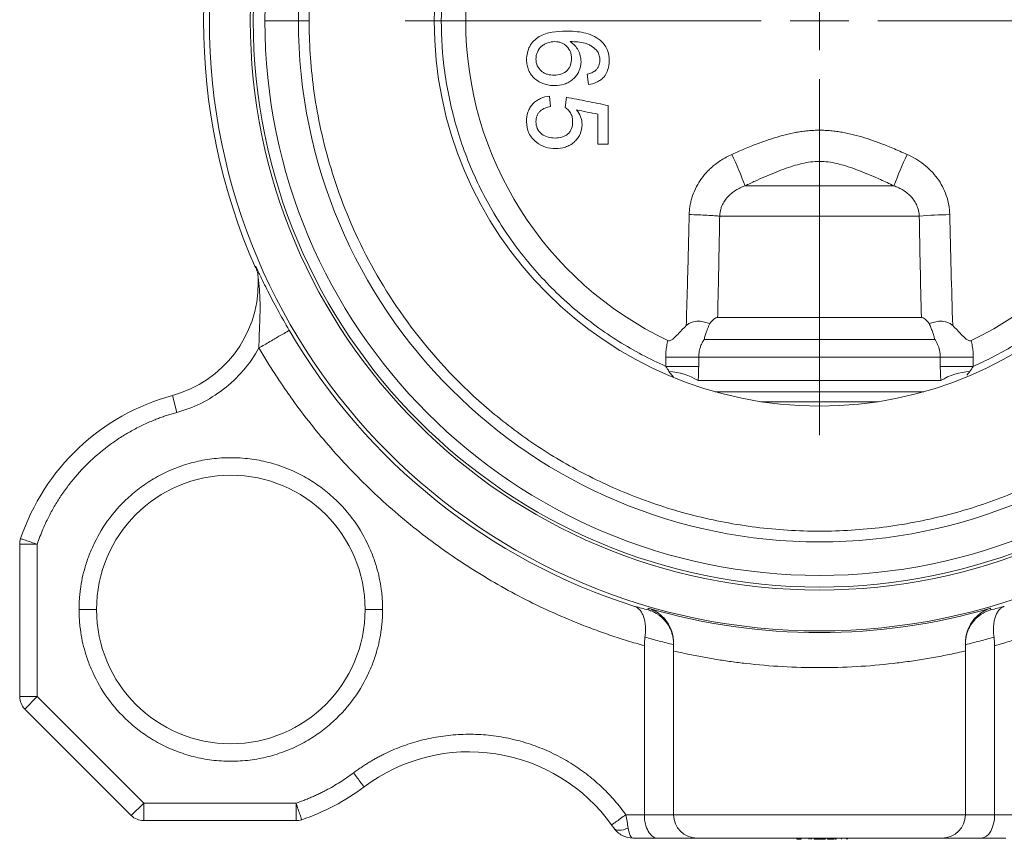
# Model space of a CAD drawing. Header units: millimetres. Extents: x 150 to 972, y 37 to 799.
# Tile 11 of 29: x 198 to 282, y 354 to 425. Entities that reach past the tile are written whole.
import ezdxf

# ---------------------------------------------------------------- set-up
doc = ezdxf.new("R2010")
doc.units = ezdxf.units.MM

# ---------------------------------------------------------------- blocks, each defined once
blk = doc.blocks.new('SW_CENTERMARKSYMBOL_0')
at = {"color": 0, "linetype": 'Continuous', "lineweight": 0}
for p, q in [((0, 0), (0, 2.5)), ((-5, 0), (-35.5, 0)), ((0, 0), (-2.5, 0)), ((0, 0), (0, -2.5)), ((0, 0), (2.5, 0)), ((5, 0), (35.5, 0)), ((0, -5), (0, -35.5))]:
    blk.add_line(p, q, dxfattribs=at)

msp = doc.modelspace()

# ---------------------------------------------------------------- linework, layer by layer
at = {"color": 7, "linetype": 'Continuous', "lineweight": 15}
for p, q in [((246.363, 419.9), (246.453, 419.002)), ((243.222, 417.118), (243.132, 418.015)), ((244.568, 417.925), (244.478, 417.028)), ((247.26, 413.887), (248.158, 413.887)), ((272.62, 410.33), (259.875, 410.33)), ((257.699, 407.732), (274.796, 407.732)), ((218.178, 402.366), (218.179, 402.335)), ((274.971, 399.062), (257.524, 399.062)), ((276.135, 397.16), (256.36, 397.16)), ((255.9, 395.66), (253.078, 395.66)), ((253.078, 395.66), (253.078, 394.871)), ((255.9, 395.66), (276.595, 395.66)), ((255.9, 394.871), (255.9, 395.66)), ((276.595, 395.66), (276.595, 394.871)), ((279.417, 395.66), (276.595, 395.66)), ((279.417, 394.871), (279.417, 395.66)), ((253.078, 394.871), (255.9, 394.871)), ((276.642, 393.646), (255.853, 393.646)), ((210.821, 392.375), (211.216, 390.928)), ((261.25, 391.844), (271.245, 391.844)), ((197.748, 366.585), (197.748, 379.637)), ((197.748, 379.637), (199.248, 379.637)), ((199.248, 379.637), (199.248, 366.585)), ((251.587, 374.157), (251.585, 374.012)), ((280.91, 374.012), (280.908, 374.157)), ((251.248, 356.464), (251.248, 370.94)), ((253.748, 356.464), (253.748, 370.493)), ((278.748, 356.464), (278.748, 370.493)), ((281.248, 356.464), (281.248, 370.94)), ((199.248, 366.585), (197.748, 366.585)), ((198.187, 365.524), (199.248, 366.585)), ((199.248, 366.585), (208.369, 357.464)), ((207.308, 356.403), (198.187, 365.524)), ((208.369, 357.464), (207.308, 356.403)), ((208.369, 357.464), (221.42, 357.464)), ((208.369, 355.964), (208.369, 357.464)), ((221.42, 357.464), (221.42, 355.964)), ((221.42, 355.964), (208.369, 355.964)), ((249.664, 356.464), (251.248, 356.464)), ((251.248, 356.464), (253.748, 356.464)), ((253.748, 356.464), (278.748, 356.464)), ((278.748, 356.464), (281.248, 356.464)), ((281.248, 356.464), (282.831, 356.464)), ((252.402, 354.464), (250.275, 354.464)), ((255.748, 354.464), (252.402, 354.464)), ((276.748, 354.464), (255.748, 354.464)), ((264.301, 354.364), (264.301, 354.464)), ((264.301, 354.364), (264.391, 354.364)), ((264.391, 354.364), (264.391, 354.464)), ((264.391, 354.364), (264.668, 354.364)), ((264.668, 354.364), (264.668, 354.464)), ((265.321, 354.364), (265.321, 354.464)), ((265.448, 354.364), (265.448, 354.464)), ((265.571, 354.364), (265.571, 354.464)), ((265.787, 354.364), (265.787, 354.464)), ((265.787, 354.364), (265.921, 354.364)), ((265.921, 354.364), (265.921, 354.464)), ((265.946, 354.364), (265.946, 354.464)), ((265.946, 354.364), (266.11, 354.364)), ((266.11, 354.364), (266.11, 354.464)), ((266.11, 354.364), (266.726, 354.364)), ((266.726, 354.364), (266.726, 354.464)), ((266.769, 354.364), (266.769, 354.464)), ((266.923, 354.364), (266.923, 354.464)), ((266.923, 354.364), (266.925, 354.364)), ((266.925, 354.364), (266.925, 354.464)), ((266.925, 354.364), (267.502, 354.364)), ((267.502, 354.364), (267.502, 354.464)), ((267.614, 354.364), (267.614, 354.464)), ((267.614, 354.364), (267.682, 354.364)), ((267.682, 354.364), (267.682, 354.464)), ((268.134, 354.364), (268.134, 354.464)), ((268.567, 354.364), (268.567, 354.464)), ((268.634, 354.364), (268.634, 354.464)), ((280.093, 354.464), (276.748, 354.464)), ((282.22, 354.464), (280.093, 354.464))]:
    msp.add_line(p, q, dxfattribs=at)
at = {"color": 8, "linetype": 'Continuous', "lineweight": 15}
for p, q in [((253.749, 393.935), (253.358, 394.436)), ((279.137, 394.436), (278.88, 394.107)), ((275.175, 392.694), (257.32, 392.694))]:
    msp.add_line(p, q, dxfattribs=at)
at = {"color": 7, "linetype": 'Continuous', "lineweight": 15, "flags": 128}
for points in [[(276.595, 394.871), (276.783, 394.871), (277.033, 394.871), (277.339, 394.871), (277.693, 394.871), (278.087, 394.871), (278.513, 394.871), (278.96, 394.871), (279.417, 394.871)], [(248.624, 355.334), (248.704, 355.25), (248.812, 355.188), (248.945, 355.151), (249.1, 355.138), (249.274, 355.151), (249.462, 355.188), (249.659, 355.25), (249.862, 355.334)]]:
    msp.add_lwpolyline(points, dxfattribs=at)
at = {"color": 7, "linetype": 'Continuous', "lineweight": 15}
for radius in [52.25, 48.75, 48.5, 33]:
    msp.add_circle((266.248, 424.464), radius, dxfattribs=at)
for centre, radius, start, end in [((266.248, 424.464), 47.5, 0, 180), ((266.248, 424.464), 44.625, 0, 180), ((266.248, 424.464), 30.3, 115.37794, 244.62206), ((266.248, 424.464), 30.3, 295.37794, 64.62206), ((266.248, 424.464), 52.75, 156.34188, 203.65812), ((266.248, 424.464), 47.5, 180, 360), ((266.248, 424.464), 44.625, 180, 0), ((219.431, 394.879), 43.294, 20.90828, 24.77387), ((313.064, 394.879), 43.294, 155.22613, 159.09172), ((277.891, 373.288), 34.582, 90.8057, 95.13455), ((208.184, 402.021), 10, 0, 1.98136), ((208.184, 402.021), 10, 285.28871, 0), ((266.248, 424.464), 52.587, 210.27133, 252.48157), ((253.083, 389.23), 5.212, 57.89398, 86.97914), ((279.412, 389.23), 5.212, 93.02086, 122.10602), ((215.831, 374.047), 19, 105.28871, 161.37271), ((215.831, 374.047), 11.5, 0, 180), ((199.248, 379.637), 1.5, 161.37271, 180), ((215.831, 374.047), 11.5, 180, 0), ((266.248, 424.464), 52.4, 253.75244, 286.24756), ((199.248, 366.585), 1.5, 180, 225), ((236.248, 346.86), 15, 35.59633, 126.90511), ((215.831, 374.047), 19, 288.62729, 306.90511), ((208.369, 357.464), 1.5, 225, 270), ((221.42, 357.464), 1.5, 270, 288.62729), ((255.748, 356.464), 2, 180, 270), ((276.748, 356.464), 2, 270, 0)]:
    msp.add_arc(centre, radius, start, end, dxfattribs=at)
for centre, start_param, end_param in [((252.402, 356.464), 1.570796, 3.141593), ((280.093, 356.464), 3.141593, 4.712389)]:
    msp.add_ellipse(centre, major_axis=(0, 2), ratio=0.57735, start_param=start_param, end_param=end_param, dxfattribs=at)
for points, knots in [([(309.956, 424.464), (309.956, 426.285), (309.843, 428.221), (309.296, 432.311), (308.861, 434.464), (307.555, 438.94), (306.684, 441.263), (304.388, 445.971), (302.963, 448.358), (299.466, 453.02), (297.393, 455.295), (293.785, 458.445), (292.499, 459.45), (289.771, 461.34), (288.329, 462.224), (285.304, 463.837), (283.721, 464.566), (280.442, 465.841), (278.745, 466.386), (275.269, 467.269), (273.49, 467.606), (269.89, 468.058), (268.069, 468.173), (264.426, 468.173), (262.605, 468.058), (259.005, 467.606), (257.226, 467.269), (253.75, 466.386), (252.053, 465.841), (248.774, 464.566), (247.191, 463.837), (244.166, 462.224), (242.724, 461.34), (239.996, 459.45), (238.711, 458.445), (235.102, 455.295), (233.029, 453.02), (229.532, 448.358), (228.107, 445.971), (225.811, 441.263), (224.94, 438.94), (223.634, 434.464), (223.199, 432.311), (222.652, 428.221), (222.539, 426.285), (222.539, 424.464)], [0, 0, 0, 0, 0.0625, 0.0625, 0.125, 0.125, 0.1875, 0.1875, 0.25, 0.25, 0.3125, 0.3125, 0.34375, 0.34375, 0.375, 0.375, 0.40625, 0.40625, 0.4375, 0.4375, 0.46875, 0.46875, 0.5, 0.5, 0.53125, 0.53125, 0.5625, 0.5625, 0.59375, 0.59375, 0.625, 0.625, 0.65625, 0.65625, 0.6875, 0.6875, 0.75, 0.75, 0.8125, 0.8125, 0.875, 0.875, 0.9375, 0.9375, 1, 1, 1, 1]), ([(233.856, 424.464), (233.856, 425.91), (233.953, 427.388), (234.363, 430.368), (234.676, 431.871), (235.528, 434.853), (236.068, 436.333), (237.369, 439.22), (238.132, 440.627), (239.86, 443.318), (240.827, 444.602), (242.932, 447.006), (244.071, 448.126), (246.478, 450.171), (247.745, 451.096), (250.363, 452.735), (251.712, 453.449), (253.078, 454.057)], [0, 0, 0, 0, 0.125, 0.125, 0.25, 0.25, 0.375, 0.375, 0.5, 0.5, 0.625, 0.625, 0.75, 0.75, 0.875, 0.875, 1, 1, 1, 1]), ([(279.417, 454.057), (280.544, 453.556), (281.684, 452.971), (283.961, 451.615), (285.098, 450.843), (287.329, 449.096), (288.424, 448.121), (290.522, 445.963), (291.526, 444.779), (293.39, 442.212), (294.25, 440.829), (295.772, 437.89), (296.434, 436.334), (297.515, 433.093), (297.934, 431.408), (298.496, 427.97), (298.639, 426.217), (298.639, 422.711), (298.496, 420.957), (297.934, 417.519), (297.515, 415.835), (296.434, 412.594), (295.772, 411.038), (294.25, 408.098), (293.39, 406.715), (291.526, 404.149), (290.522, 402.965), (288.424, 400.806), (287.329, 399.831), (285.098, 398.084), (283.961, 397.313), (281.684, 395.956), (280.544, 395.372), (279.417, 394.871)], [0, 0, 0, 0, 0.0625, 0.0625, 0.125, 0.125, 0.1875, 0.1875, 0.25, 0.25, 0.3125, 0.3125, 0.375, 0.375, 0.4375, 0.4375, 0.5, 0.5, 0.5625, 0.5625, 0.625, 0.625, 0.6875, 0.6875, 0.75, 0.75, 0.8125, 0.8125, 0.875, 0.875, 0.9375, 0.9375, 1, 1, 1, 1]), ([(221.622, 424.464), (221.573, 424.464), (221.506, 424.464), (221.319, 424.464), (221.199, 424.464), (220.905, 424.464), (220.73, 424.464), (220.347, 424.464), (220.14, 424.464), (219.742, 424.464), (219.553, 424.464), (219.232, 424.464), (219.101, 424.464), (218.906, 424.464), (218.841, 424.464), (218.762, 424.464), (218.748, 424.464), (218.748, 424.464)], [0, 0, 0, 0, 0.125, 0.125, 0.25, 0.25, 0.375, 0.375, 0.5, 0.5, 0.625, 0.625, 0.75, 0.75, 0.875, 0.875, 1, 1, 1, 1]), ([(221.622, 424.464), (221.695, 424.464), (221.825, 424.464), (222.157, 424.464), (222.356, 424.464), (222.539, 424.464)], [0, 0, 0, 0, 0.5, 0.5, 1, 1, 1, 1]), ([(222.539, 424.464), (222.539, 422.643), (222.652, 420.706), (223.199, 416.617), (223.634, 414.463), (224.94, 409.987), (225.811, 407.665), (228.107, 402.956), (229.532, 400.57), (233.029, 395.907), (235.102, 393.632), (238.711, 390.483), (239.996, 389.477), (242.724, 387.588), (244.166, 386.704), (247.191, 385.091), (248.774, 384.361), (252.053, 383.087), (253.75, 382.541), (257.226, 381.659), (259.005, 381.321), (262.605, 380.869), (264.426, 380.755), (268.069, 380.755), (269.89, 380.869), (273.49, 381.321), (275.269, 381.659), (278.745, 382.541), (280.442, 383.087), (283.721, 384.361), (285.304, 385.091), (288.329, 386.704), (289.771, 387.588), (292.499, 389.477), (293.785, 390.483), (297.393, 393.632), (299.466, 395.907), (302.963, 400.57), (304.388, 402.956), (306.684, 407.665), (307.555, 409.987), (308.861, 414.463), (309.296, 416.617), (309.843, 420.706), (309.956, 422.643), (309.956, 424.464)], [0, 0, 0, 0, 0.0625, 0.0625, 0.125, 0.125, 0.1875, 0.1875, 0.25, 0.25, 0.3125, 0.3125, 0.34375, 0.34375, 0.375, 0.375, 0.40625, 0.40625, 0.4375, 0.4375, 0.46875, 0.46875, 0.5, 0.5, 0.53125, 0.53125, 0.5625, 0.5625, 0.59375, 0.59375, 0.625, 0.625, 0.65625, 0.65625, 0.6875, 0.6875, 0.75, 0.75, 0.8125, 0.8125, 0.875, 0.875, 0.9375, 0.9375, 1, 1, 1, 1]), ([(253.078, 394.871), (251.712, 395.478), (250.363, 396.193), (247.745, 397.832), (246.478, 398.757), (244.071, 400.802), (242.932, 401.922), (240.827, 404.326), (239.86, 405.61), (238.132, 408.301), (237.369, 409.707), (236.068, 412.594), (235.528, 414.074), (234.676, 417.057), (234.363, 418.559), (233.953, 421.54), (233.856, 423.018), (233.856, 424.464)], [0, 0, 0, 0, 0.125, 0.125, 0.25, 0.25, 0.375, 0.375, 0.5, 0.5, 0.625, 0.625, 0.75, 0.75, 0.875, 0.875, 1, 1, 1, 1]), ([(244.525, 423.579), (244.132, 423.573), (243.74, 423.557), (242.969, 423.429), (242.584, 423.311), (242.074, 423.011), (241.917, 422.887), (241.644, 422.605), (241.525, 422.442), (241.338, 422.096), (241.272, 421.909), (241.184, 421.521), (241.163, 421.324), (241.158, 421.125)], [0, 0, 0, 0, 0.25, 0.25, 0.5, 0.5, 0.625, 0.625, 0.75, 0.75, 0.875, 0.875, 1, 1, 1, 1]), ([(247.452, 422.816), (247.249, 422.979), (247.028, 423.108), (246.556, 423.314), (246.307, 423.389), (245.557, 423.55), (245.04, 423.577), (244.525, 423.579)], [0, 0, 0, 0, 0.25, 0.25, 0.5, 0.5, 1, 1, 1, 1]), ([(241.965, 421.194), (241.969, 421.296), (241.978, 421.398), (242.014, 421.598), (242.042, 421.698), (242.164, 421.978), (242.288, 422.147), (242.521, 422.344), (242.606, 422.402), (242.783, 422.501), (242.876, 422.541), (243.164, 422.64), (243.367, 422.674), (243.571, 422.682)], [0, 0, 0, 0, 0.125, 0.125, 0.25, 0.25, 0.5, 0.5, 0.625, 0.625, 0.75, 0.75, 1, 1, 1, 1]), ([(243.571, 422.682), (243.667, 422.679), (243.762, 422.674), (243.95, 422.644), (244.043, 422.619), (244.222, 422.551), (244.307, 422.508), (244.466, 422.402), (244.54, 422.34), (244.74, 422.135), (244.847, 421.971), (244.951, 421.704), (244.976, 421.61), (245.008, 421.421), (245.015, 421.325), (245.017, 421.229)], [0, 0, 0, 0, 0.125, 0.125, 0.25, 0.25, 0.375, 0.375, 0.5, 0.5, 0.75, 0.75, 0.875, 0.875, 1, 1, 1, 1]), ([(245.824, 420.981), (245.819, 421.15), (245.799, 421.316), (245.721, 421.64), (245.662, 421.801), (245.505, 422.097), (245.403, 422.232), (245.169, 422.476), (245.04, 422.584), (244.902, 422.682)], [0, 0, 0, 0, 0.25, 0.25, 0.5, 0.5, 0.75, 0.75, 1, 1, 1, 1]), ([(244.902, 422.682), (245.116, 422.678), (245.33, 422.671), (245.756, 422.629), (245.97, 422.595), (246.277, 422.508), (246.377, 422.472), (246.572, 422.383), (246.667, 422.33), (246.936, 422.154), (247.094, 422.013), (247.232, 421.846)], [0, 0, 0, 0, 0.25, 0.25, 0.5, 0.5, 0.625, 0.625, 0.75, 0.75, 1, 1, 1, 1]), ([(248.248, 421.023), (248.238, 421.363), (248.19, 421.704), (247.992, 422.168), (247.902, 422.315), (247.696, 422.582), (247.58, 422.703), (247.452, 422.816)], [0, 0, 0, 0, 0.5, 0.5, 0.75, 0.75, 1, 1, 1, 1]), ([(247.232, 421.846), (247.296, 421.728), (247.353, 421.606), (247.406, 421.412), (247.42, 421.347), (247.436, 421.215), (247.438, 421.148), (247.44, 421.082)], [0, 0, 0, 0, 0.5, 0.5, 0.75, 0.75, 1, 1, 1, 1]), ([(241.158, 421.125), (241.16, 420.972), (241.176, 420.821), (241.235, 420.525), (241.279, 420.378), (241.397, 420.096), (241.47, 419.963), (241.647, 419.716), (241.751, 419.602), (241.983, 419.407), (242.109, 419.32), (242.375, 419.171), (242.512, 419.11), (242.797, 419.01), (242.947, 418.975), (243.248, 418.929), (243.4, 418.918), (243.553, 418.913)], [0, 0, 0, 0, 0.125, 0.125, 0.25, 0.25, 0.375, 0.375, 0.5, 0.5, 0.625, 0.625, 0.75, 0.75, 0.875, 0.875, 1, 1, 1, 1]), ([(243.525, 419.81), (243.329, 419.813), (243.136, 419.831), (242.857, 419.912), (242.764, 419.948), (242.59, 420.037), (242.508, 420.091), (242.281, 420.28), (242.158, 420.439), (241.999, 420.799), (241.971, 420.996), (241.965, 421.194)], [0, 0, 0, 0, 0.25, 0.25, 0.375, 0.375, 0.5, 0.5, 0.75, 0.75, 1, 1, 1, 1]), ([(245.017, 421.229), (245.014, 421.034), (244.983, 420.84), (244.882, 420.567), (244.84, 420.48), (244.735, 420.316), (244.672, 420.24), (244.531, 420.11), (244.45, 420.054), (244.28, 419.961), (244.191, 419.924), (243.914, 419.838), (243.719, 419.813), (243.525, 419.81)], [0, 0, 0, 0, 0.25, 0.25, 0.375, 0.375, 0.5, 0.5, 0.625, 0.625, 0.75, 0.75, 1, 1, 1, 1]), ([(243.553, 418.913), (243.839, 418.919), (244.121, 418.95), (244.527, 419.083), (244.66, 419.143), (244.908, 419.284), (245.024, 419.367), (245.24, 419.559), (245.338, 419.664), (245.511, 419.891), (245.588, 420.015), (245.77, 420.406), (245.817, 420.692), (245.824, 420.981)], [0, 0, 0, 0, 0.25, 0.25, 0.375, 0.375, 0.5, 0.5, 0.625, 0.625, 0.75, 0.75, 1, 1, 1, 1]), ([(246.453, 419.002), (246.7, 419.039), (246.938, 419.104), (247.275, 419.258), (247.385, 419.32), (247.588, 419.464), (247.681, 419.546), (247.933, 419.826), (248.053, 420.051), (248.208, 420.525), (248.243, 420.772), (248.248, 421.023)], [0, 0, 0, 0, 0.25, 0.25, 0.375, 0.375, 0.5, 0.5, 0.75, 0.75, 1, 1, 1, 1]), ([(247.44, 421.082), (247.438, 421.002), (247.432, 420.922), (247.404, 420.763), (247.381, 420.687), (247.32, 420.541), (247.282, 420.47), (247.19, 420.339), (247.137, 420.281), (247.081, 420.224)], [0, 0, 0, 0, 0.25, 0.25, 0.5, 0.5, 0.75, 0.75, 1, 1, 1, 1]), ([(247.081, 420.224), (246.978, 420.14), (246.864, 420.069), (246.619, 419.967), (246.491, 419.932), (246.363, 419.9)], [0, 0, 0, 0, 0.5, 0.5, 1, 1, 1, 1]), ([(243.132, 418.015), (242.861, 417.985), (242.6, 417.919), (242.229, 417.754), (242.109, 417.687), (241.888, 417.532), (241.785, 417.443), (241.6, 417.241), (241.52, 417.132), (241.382, 416.899), (241.324, 416.773), (241.193, 416.388), (241.163, 416.114), (241.158, 415.84)], [0, 0, 0, 0, 0.25, 0.25, 0.375, 0.375, 0.5, 0.5, 0.625, 0.625, 0.75, 0.75, 1, 1, 1, 1]), ([(244.568, 417.925), (245.166, 417.806), (246.363, 417.566), (247.559, 417.327), (248.158, 417.207)], [0, 0, 0, 0, 0.4999992, 1, 1, 1, 1]), ([(241.965, 415.835), (241.971, 416.001), (241.996, 416.164), (242.082, 416.4), (242.118, 416.475), (242.206, 416.614), (242.26, 416.68), (242.443, 416.847), (242.59, 416.93), (242.896, 417.05), (243.058, 417.089), (243.222, 417.118)], [0, 0, 0, 0, 0.25, 0.25, 0.375, 0.375, 0.5, 0.5, 0.75, 0.75, 1, 1, 1, 1]), ([(244.478, 417.028), (244.576, 416.961), (244.666, 416.886), (244.828, 416.716), (244.9, 416.619), (245.011, 416.412), (245.048, 416.298), (245.094, 416.066), (245.103, 415.949), (245.106, 415.83)], [0, 0, 0, 0, 0.25, 0.25, 0.5, 0.5, 0.75, 0.75, 1, 1, 1, 1]), ([(247.26, 416.474), (246.958, 416.533), (246.354, 416.652), (245.749, 416.771), (245.447, 416.83)], [0, 0, 0, 0, 0.5, 1, 1, 1, 1]), ([(245.914, 415.582), (245.909, 415.81), (245.87, 416.036), (245.707, 416.455), (245.584, 416.649), (245.447, 416.83)], [0, 0, 0, 0, 0.5, 0.5, 1, 1, 1, 1]), ([(248.158, 417.207), (248.158, 416.654), (248.158, 415.547), (248.158, 414.44), (248.158, 413.887)], [0, 0, 0, 0, 0.5, 1, 1, 1, 1]), ([(241.158, 415.84), (241.165, 415.498), (241.218, 415.154), (241.435, 414.694), (241.532, 414.55), (241.75, 414.29), (241.875, 414.171), (242.008, 414.064)], [0, 0, 0, 0, 0.5, 0.5, 0.75, 0.75, 1, 1, 1, 1]), ([(243.595, 414.425), (243.392, 414.428), (243.193, 414.451), (242.806, 414.555), (242.617, 414.64), (242.296, 414.89), (242.162, 415.051), (241.999, 415.425), (241.97, 415.63), (241.965, 415.835)], [0, 0, 0, 0, 0.25, 0.25, 0.5, 0.5, 0.75, 0.75, 1, 1, 1, 1]), ([(245.106, 415.83), (245.101, 415.634), (245.083, 415.44), (244.985, 415.16), (244.941, 415.072), (244.832, 414.91), (244.766, 414.835), (244.617, 414.709), (244.534, 414.655), (244.36, 414.567), (244.269, 414.532), (243.986, 414.451), (243.791, 414.429), (243.595, 414.425)], [0, 0, 0, 0, 0.25, 0.25, 0.375, 0.375, 0.5, 0.5, 0.625, 0.625, 0.75, 0.75, 1, 1, 1, 1]), ([(247.26, 413.887), (247.26, 414.318), (247.26, 415.18), (247.26, 416.043), (247.26, 416.474)], [0, 0, 0, 0, 0.5, 1, 1, 1, 1]), ([(243.648, 413.528), (243.933, 413.535), (244.214, 413.565), (244.619, 413.696), (244.752, 413.755), (245, 413.896), (245.116, 413.978), (245.333, 414.166), (245.431, 414.27), (245.604, 414.496), (245.68, 414.619), (245.86, 415.009), (245.907, 415.294), (245.914, 415.582)], [0, 0, 0, 0, 0.25, 0.25, 0.375, 0.375, 0.5, 0.5, 0.625, 0.625, 0.75, 0.75, 1, 1, 1, 1]), ([(258.741, 413.021), (258.95, 413.114), (259.357, 413.294), (259.958, 413.549), (260.664, 413.836), (261.468, 414.14), (262.394, 414.452), (263.325, 414.717), (264.126, 414.892), (264.775, 414.996), (265.266, 415.052), (265.756, 415.088), (266.084, 415.092), (266.248, 415.094)], [0, 0, 0, 0, 0.087144, 0.170385, 0.249851, 0.378544, 0.498897, 0.62345, 0.748557, 0.812085, 0.874657, 0.937491, 1, 1, 1, 1]), ([(273.754, 413.021), (273.545, 413.114), (273.138, 413.294), (272.536, 413.549), (271.83, 413.836), (271.025, 414.14), (270.098, 414.453), (269.165, 414.718), (268.363, 414.893), (267.715, 414.996), (267.225, 415.052), (266.737, 415.088), (266.41, 415.092), (266.248, 415.094)], [0, 0, 0, 0, 0.087184, 0.170461, 0.249961, 0.378802, 0.499286, 0.624078, 0.749521, 0.812809, 0.875152, 0.937737, 1, 1, 1, 1]), ([(242.008, 414.064), (242.244, 413.887), (242.505, 413.742), (243.059, 413.568), (243.354, 413.534), (243.648, 413.528)], [0, 0, 0, 0, 0.5, 0.5, 1, 1, 1, 1]), ([(255.09, 407.867), (255.092, 407.937), (255.097, 408.077), (255.114, 408.285), (255.139, 408.491), (255.183, 408.765), (255.258, 409.103), (255.419, 409.635), (255.695, 410.273), (256.138, 410.982), (256.588, 411.514), (256.989, 411.899), (257.347, 412.199), (257.764, 412.497), (258.243, 412.785), (258.576, 412.943), (258.741, 413.021)], [0, 0, 0, 0, 0.0315276, 0.0628334, 0.0939606, 0.124952, 0.1876884, 0.2495536, 0.3747362, 0.4991866, 0.6245027, 0.6873297, 0.7490785, 0.8343156, 0.9177576, 1, 1, 1, 1]), ([(272.62, 410.33), (272.424, 410.422), (272.044, 410.603), (271.486, 410.859), (270.842, 411.146), (270.125, 411.45), (269.311, 411.767), (268.53, 412.035), (267.755, 412.248), (267.002, 412.387), (266.496, 412.42), (266, 412.42), (265.494, 412.387), (264.741, 412.248), (263.967, 412.035), (263.188, 411.768), (262.375, 411.452), (261.564, 411.108), (260.722, 410.73), (260.165, 410.467), (259.875, 410.33)], [0, 0, 0, 0, 0.048003, 0.093388, 0.136187, 0.204428, 0.266434, 0.330181, 0.388031, 0.445027, 0.499852, 0.500001, 0.554908, 0.611965, 0.669634, 0.733168, 0.795188, 0.863457, 0.928783, 1, 1, 1, 1]), ([(277.405, 407.867), (277.393, 408.429), (277.293, 408.974), (277.018, 409.769), (276.906, 410.027), (276.647, 410.517), (276.501, 410.751), (276.174, 411.198), (275.993, 411.412), (275.601, 411.814), (275.394, 411.999), (274.742, 412.509), (274.266, 412.792), (273.754, 413.021)], [0, 0, 0, 0, 0.25, 0.25, 0.375, 0.375, 0.5, 0.5, 0.625, 0.625, 0.75, 0.75, 1, 1, 1, 1]), ([(259.875, 410.33), (259.804, 410.304), (259.664, 410.252), (259.459, 410.16), (259.261, 410.06), (259.004, 409.91), (258.701, 409.694), (258.373, 409.382), (258.098, 409.024), (257.907, 408.666), (257.788, 408.332), (257.72, 408.035), (257.706, 407.832), (257.699, 407.732)], [0, 0, 0, 0, 0.063939, 0.127048, 0.189403, 0.251073, 0.377396, 0.500826, 0.626846, 0.750398, 0.834382, 0.917582, 1, 1, 1, 1]), ([(274.796, 407.732), (274.794, 407.782), (274.789, 407.883), (274.769, 408.034), (274.74, 408.183), (274.702, 408.332), (274.655, 408.478), (274.563, 408.714), (274.395, 409.029), (274.117, 409.387), (273.788, 409.699), (273.425, 409.957), (273.033, 410.171), (272.759, 410.276), (272.62, 410.33)], [0, 0, 0, 0, 0.0412326, 0.0826617, 0.1242873, 0.1661094, 0.2081281, 0.2503443, 0.3746666, 0.5014919, 0.6250077, 0.7514234, 0.8742237, 1, 1, 1, 1]), ([(254.835, 398.355), (254.847, 398.758), (254.871, 399.55), (254.918, 401.135), (254.973, 403.108), (255.025, 405.099), (255.063, 406.686), (255.081, 407.479), (255.09, 407.867)], [0, 0, 0, 0, 0.12741, 0.249994, 0.499989, 0.749994, 0.877745, 1, 1, 1, 1]), ([(257.699, 407.732), (257.586, 407.745), (257.438, 407.759), (257.077, 407.786), (256.865, 407.799), (256.396, 407.823), (256.14, 407.834), (255.617, 407.853), (255.349, 407.861), (255.09, 407.867)], [0, 0, 0, 0, 0.25, 0.25, 0.5, 0.5, 0.75, 0.75, 1, 1, 1, 1]), ([(257.699, 407.732), (257.686, 407.014), (257.661, 405.576), (257.619, 403.414), (257.573, 401.241), (257.541, 399.789), (257.524, 399.062)], [0, 0, 0, 0, 0.248134, 0.497508, 0.748128, 1, 1, 1, 1]), ([(217.93, 403.459), (217.93, 403.469), (217.941, 403.453), (217.983, 403.376), (218.014, 403.316), (218.084, 403.172), (218.125, 403.088), (218.215, 402.904), (218.262, 402.805), (218.412, 402.496), (218.521, 402.272), (218.755, 401.799), (218.878, 401.553), (219.264, 400.793), (219.545, 400.258), (220.163, 399.121), (220.487, 398.544), (220.831, 397.955)], [0, 0, 0, 0, 0.0625, 0.0625, 0.125, 0.125, 0.1875, 0.1875, 0.25, 0.25, 0.375, 0.375, 0.5, 0.5, 0.75, 0.75, 1, 1, 1, 1]), ([(217.93, 403.459), (217.931, 403.431), (217.931, 403.376), (217.931, 403.323), (217.931, 403.296)], [0, 0, 0, 0, 0.491731, 1, 1, 1, 1]), ([(218.226, 402.021), (218.221, 402.064), (218.212, 402.143), (218.199, 402.238), (218.19, 402.301), (218.184, 402.345), (218.179, 402.374), (218.178, 402.369), (218.178, 402.366)], [0, 0, 0, 0, 0.276735, 0.500288, 0.636556, 0.750769, 0.880987, 1, 1, 1, 1]), ([(218.241, 396.443), (218.241, 396.519), (218.241, 396.674), (218.244, 396.913), (218.25, 397.19), (218.261, 397.51), (218.279, 397.981), (218.304, 398.572), (218.328, 399.273), (218.336, 399.855), (218.332, 400.319), (218.322, 400.781), (218.301, 401.187), (218.275, 401.527), (218.26, 401.7), (218.244, 401.863), (218.232, 401.971), (218.226, 402.021)], [0, 0, 0, 0, 0.0395832, 0.0813582, 0.1252608, 0.1855065, 0.2500126, 0.3747885, 0.4997225, 0.6247854, 0.6873172, 0.7498562, 0.874876, 0.9082762, 0.9374363, 0.971454, 1, 1, 1, 1]), ([(256.846, 398.544), (256.968, 398.686), (257.09, 398.813), (257.265, 398.955), (257.322, 398.993), (257.429, 399.047), (257.48, 399.062), (257.524, 399.062)], [0, 0, 0, 0, 0.5, 0.5, 0.75, 0.75, 1, 1, 1, 1]), ([(274.971, 399.062), (275.016, 399.062), (275.065, 399.047), (275.172, 398.994), (275.23, 398.955), (275.405, 398.813), (275.527, 398.686), (275.649, 398.544)], [0, 0, 0, 0, 0.25, 0.25, 0.5, 0.5, 1, 1, 1, 1]), ([(253.261, 397.088), (253.301, 397.069), (253.346, 397.061), (253.434, 397.068), (253.476, 397.082), (253.596, 397.136), (253.666, 397.189), (253.865, 397.356), (253.985, 397.483), (254.343, 397.862), (254.58, 398.117), (254.835, 398.355)], [0, 0, 0, 0, 0.0625, 0.0625, 0.125, 0.125, 0.25, 0.25, 0.5, 0.5, 1, 1, 1, 1]), ([(256.846, 398.544), (256.708, 398.589), (256.559, 398.632), (256.236, 398.702), (256.062, 398.729), (255.701, 398.737), (255.51, 398.717), (255.238, 398.624), (255.149, 398.582), (254.984, 398.481), (254.907, 398.422), (254.835, 398.355)], [0, 0, 0, 0, 0.25, 0.25, 0.5, 0.5, 0.75, 0.75, 0.875, 0.875, 1, 1, 1, 1]), ([(256.846, 398.544), (256.815, 398.467), (256.751, 398.311), (256.661, 398.076), (256.564, 397.808), (256.46, 397.5), (256.394, 397.277), (256.36, 397.16)], [0, 0, 0, 0, 0.160497, 0.327111, 0.500038, 0.738863, 1, 1, 1, 1]), ([(277.66, 398.355), (277.588, 398.422), (277.511, 398.481), (277.346, 398.583), (277.257, 398.625), (276.985, 398.717), (276.794, 398.737), (276.433, 398.729), (276.259, 398.702), (275.936, 398.632), (275.787, 398.589), (275.649, 398.544)], [0, 0, 0, 0, 0.125, 0.125, 0.25, 0.25, 0.5, 0.5, 0.75, 0.75, 1, 1, 1, 1]), ([(276.135, 397.16), (276.118, 397.218), (276.086, 397.33), (276.033, 397.501), (275.978, 397.668), (275.897, 397.904), (275.791, 398.193), (275.695, 398.432), (275.649, 398.544)], [0, 0, 0, 0, 0.131088, 0.25002, 0.378669, 0.50004, 0.764298, 1, 1, 1, 1]), ([(279.234, 397.088), (279.194, 397.069), (279.149, 397.061), (279.061, 397.068), (279.019, 397.082), (278.899, 397.136), (278.829, 397.189), (278.63, 397.356), (278.51, 397.483), (278.152, 397.862), (277.915, 398.117), (277.66, 398.355)], [0, 0, 0, 0, 0.0625, 0.0625, 0.125, 0.125, 0.25, 0.25, 0.5, 0.5, 1, 1, 1, 1]), ([(220.831, 397.955), (220.825, 397.951), (220.763, 397.915), (220.503, 397.764), (220.304, 397.648), (219.801, 397.354), (219.498, 397.177), (218.868, 396.809), (218.543, 396.619), (218.241, 396.443)], [0, 0, 0, 0, 0.25, 0.25, 0.5, 0.5, 0.75, 0.75, 1, 1, 1, 1]), ([(218.241, 396.443), (217.861, 395.758), (217.407, 395.107), (216.379, 393.915), (215.805, 393.374), (214.578, 392.431), (213.924, 392.028), (212.585, 391.37), (211.898, 391.114), (211.216, 390.928)], [0, 0, 0, 0, 0.25, 0.25, 0.5, 0.5, 0.75, 0.75, 1, 1, 1, 1]), ([(251.248, 370.94), (251.007, 371.009), (250.525, 371.146), (249.805, 371.364), (249.089, 371.591), (248.376, 371.827), (247.666, 372.074), (246.96, 372.33), (245.66, 372.821), (243.784, 373.596), (241.364, 374.735), (238.993, 375.993), (235.901, 377.832), (232.204, 380.412), (228.776, 383.338), (226.217, 385.866), (224.403, 387.842), (222.69, 389.896), (221.355, 391.664), (220.343, 393.109), (219.615, 394.203), (218.911, 395.313), (218.464, 396.066), (218.241, 396.443)], [0, 0, 0, 0, 0.017584, 0.03516, 0.052731, 0.070302, 0.087875, 0.105453, 0.123039, 0.185402, 0.247776, 0.310719, 0.373674, 0.500115, 0.626541, 0.689461, 0.752394, 0.814721, 0.87706, 0.907801, 0.938527, 0.969254, 1, 1, 1, 1]), ([(253.078, 395.66), (253.079, 395.74), (253.081, 395.901), (253.097, 396.141), (253.122, 396.38), (253.158, 396.617), (253.203, 396.854), (253.242, 397.01), (253.261, 397.088)], [0, 0, 0, 0, 0.167008, 0.333476, 0.499705, 0.666001, 0.832665, 1, 1, 1, 1]), ([(256.36, 397.16), (256.331, 397.116), (256.274, 397.027), (256.198, 396.888), (256.129, 396.745), (256.069, 396.598), (256.006, 396.414), (255.949, 396.19), (255.908, 395.926), (255.903, 395.749), (255.9, 395.66)], [0, 0, 0, 0, 0.099812, 0.199618, 0.299383, 0.399067, 0.498629, 0.665759, 0.832966, 1, 1, 1, 1]), ([(276.595, 395.66), (276.594, 395.713), (276.592, 395.819), (276.577, 395.977), (276.554, 396.134), (276.521, 396.29), (276.469, 396.477), (276.39, 396.694), (276.277, 396.935), (276.182, 397.085), (276.135, 397.16)], [0, 0, 0, 0, 0.099539, 0.199175, 0.298853, 0.398522, 0.498129, 0.665213, 0.832564, 1, 1, 1, 1]), ([(279.234, 397.088), (279.253, 397.01), (279.292, 396.854), (279.337, 396.617), (279.373, 396.38), (279.398, 396.141), (279.414, 395.901), (279.416, 395.74), (279.417, 395.66)], [0, 0, 0, 0, 0.167325, 0.333983, 0.500277, 0.666508, 0.832982, 1, 1, 1, 1]), ([(314.254, 396.443), (314.127, 396.227), (313.873, 395.796), (313.481, 395.156), (313.081, 394.52), (312.672, 393.891), (312.255, 393.267), (311.83, 392.648), (311.027, 391.514), (309.805, 389.896), (308.093, 387.842), (306.278, 385.866), (303.72, 383.338), (300.291, 380.412), (296.594, 377.832), (293.502, 375.993), (291.132, 374.735), (288.711, 373.596), (286.662, 372.749), (285.007, 372.133), (283.764, 371.705), (282.512, 371.304), (281.669, 371.061), (281.248, 370.94)], [0, 0, 0, 0, 0.0175696, 0.0351317, 0.0526896, 0.0702463, 0.0878051, 0.1053693, 0.122942, 0.1852684, 0.2476074, 0.3105278, 0.3734611, 0.4998872, 0.6263281, 0.6892704, 0.7522255, 0.8145876, 0.8769624, 0.9077281, 0.9384781, 0.9692296, 1, 1, 1, 1]), ([(253.358, 394.436), (253.34, 394.468), (253.302, 394.537), (253.237, 394.643), (253.162, 394.755), (253.107, 394.831), (253.078, 394.871)], [0, 0, 0, 0, 0.218894, 0.458414, 0.718745, 1, 1, 1, 1]), ([(276.642, 393.646), (276.637, 393.711), (276.627, 393.843), (276.616, 394.043), (276.606, 394.246), (276.6, 394.451), (276.596, 394.66), (276.595, 394.8), (276.595, 394.871)], [0, 0, 0, 0, 0.163127, 0.327324, 0.492855, 0.659979, 0.828946, 1, 1, 1, 1]), ([(279.417, 394.871), (279.362, 394.794), (279.26, 394.654), (279.176, 394.504), (279.137, 394.436)], [0, 0, 0, 0, 0.542571, 1, 1, 1, 1]), ([(211.216, 390.928), (211.082, 390.89), (210.815, 390.815), (210.417, 390.69), (210.022, 390.557), (209.63, 390.414), (209.041, 390.182), (208.263, 389.838), (207.311, 389.346), (206.386, 388.793), (205.19, 387.973), (203.791, 386.81), (202.548, 385.481), (201.66, 384.335), (201.055, 383.444), (200.507, 382.522), (200.076, 381.683), (199.739, 380.937), (199.477, 380.293), (199.324, 379.856), (199.248, 379.637)], [0, 0, 0, 0, 0.024357, 0.048696, 0.07303, 0.097374, 0.121741, 0.183976, 0.246241, 0.309435, 0.372662, 0.500003, 0.627343, 0.690538, 0.753764, 0.815998, 0.878264, 0.918846, 0.959404, 1, 1, 1, 1]), ([(202.831, 374.047), (202.832, 374.163), (202.833, 374.393), (202.848, 374.739), (202.871, 375.084), (202.903, 375.429), (202.97, 375.982), (203.1, 376.74), (203.349, 377.731), (203.69, 378.738), (204.313, 380.167), (205.413, 381.968), (206.931, 383.602), (208.427, 384.767), (209.712, 385.551), (211.121, 386.198), (212.631, 386.681), (214.212, 386.98), (215.831, 387.081), (217.45, 386.98), (219.031, 386.681), (220.541, 386.198), (221.949, 385.551), (223.235, 384.767), (224.731, 383.602), (226.249, 381.968), (227.349, 380.167), (227.972, 378.738), (228.312, 377.731), (228.561, 376.74), (228.705, 375.907), (228.784, 375.2), (228.823, 374.624), (228.828, 374.239), (228.831, 374.047)], [0, 0, 0, 0, 0.008486, 0.016964, 0.02544, 0.03392, 0.04241, 0.066394, 0.090391, 0.117422, 0.144466, 0.204869, 0.271564, 0.30715, 0.344022, 0.38199, 0.420825, 0.46026, 0.500001, 0.539743, 0.579177, 0.618012, 0.65598, 0.692852, 0.728438, 0.795133, 0.855536, 0.882568, 0.909612, 0.933596, 0.957593, 0.97173, 0.985857, 1, 1, 1, 1]), ([(199.248, 379.637), (199.08, 379.693), (198.899, 379.754), (198.549, 379.872), (198.381, 379.929), (198.104, 380.022), (197.995, 380.059), (197.857, 380.106), (197.826, 380.116), (197.826, 380.116)], [0, 0, 0, 0, 0.25, 0.25, 0.5, 0.5, 0.75, 0.75, 1, 1, 1, 1]), ([(228.831, 374.047), (228.83, 373.932), (228.828, 373.701), (228.814, 373.355), (228.791, 373.01), (228.759, 372.665), (228.692, 372.112), (228.561, 371.354), (228.313, 370.364), (227.972, 369.356), (227.349, 367.927), (226.249, 366.127), (224.731, 364.492), (223.235, 363.327), (221.949, 362.543), (220.541, 361.896), (219.031, 361.413), (217.45, 361.114), (215.831, 361.013), (214.212, 361.114), (212.631, 361.413), (211.121, 361.896), (209.712, 362.543), (208.427, 363.327), (206.931, 364.492), (205.413, 366.127), (204.313, 367.927), (203.69, 369.356), (203.349, 370.363), (203.1, 371.354), (202.956, 372.188), (202.878, 372.894), (202.838, 373.47), (202.833, 373.855), (202.831, 374.047)], [0, 0, 0, 0, 0.008486, 0.016964, 0.02544, 0.03392, 0.04241, 0.066394, 0.090391, 0.117422, 0.144466, 0.204869, 0.271564, 0.30715, 0.344022, 0.38199, 0.420825, 0.46026, 0.500001, 0.539743, 0.579177, 0.618012, 0.65598, 0.692852, 0.728438, 0.795133, 0.855536, 0.882568, 0.909612, 0.933596, 0.957593, 0.97173, 0.985857, 1, 1, 1, 1]), ([(204.331, 374.047), (204.331, 374.047), (204.299, 374.047), (204.152, 374.047), (204.038, 374.047), (203.745, 374.047), (203.568, 374.047), (203.198, 374.047), (203.008, 374.047), (202.831, 374.047)], [0, 0, 0, 0, 0.25, 0.25, 0.5, 0.5, 0.75, 0.75, 1, 1, 1, 1]), ([(227.331, 374.047), (227.331, 374.047), (227.363, 374.047), (227.509, 374.047), (227.624, 374.047), (227.917, 374.047), (228.094, 374.047), (228.463, 374.047), (228.654, 374.047), (228.831, 374.047)], [0, 0, 0, 0, 0.25, 0.25, 0.5, 0.5, 0.75, 0.75, 1, 1, 1, 1]), ([(251.585, 374.012), (251.388, 374.061), (250.999, 374.159), (250.611, 374.264), (250.418, 374.316)], [0, 0, 0, 0, 0.5048779, 1, 1, 1, 1]), ([(251.3, 371.687), (251.306, 371.729), (251.317, 371.812), (251.331, 371.937), (251.341, 372.062), (251.349, 372.225), (251.352, 372.425), (251.338, 372.73), (251.289, 373.086), (251.185, 373.457), (251.041, 373.77), (250.901, 373.966), (250.769, 374.104), (250.658, 374.195), (250.534, 374.27), (250.454, 374.302), (250.418, 374.316)], [0, 0, 0, 0, 0.030748, 0.061833, 0.093244, 0.12497, 0.186574, 0.250126, 0.374938, 0.500236, 0.624967, 0.750257, 0.79422, 0.87497, 0.944932, 1, 1, 1, 1]), ([(253.748, 371.113), (253.747, 371.166), (253.745, 371.272), (253.732, 371.433), (253.71, 371.594), (253.68, 371.757), (253.64, 371.919), (253.561, 372.175), (253.41, 372.527), (253.15, 372.939), (252.824, 373.305), (252.543, 373.534), (252.277, 373.711), (252.06, 373.831), (251.804, 373.941), (251.652, 373.99), (251.585, 374.012)], [0, 0, 0, 0, 0.040158, 0.080969, 0.122395, 0.164393, 0.206917, 0.249915, 0.369889, 0.499689, 0.624717, 0.749418, 0.781233, 0.874783, 0.94392, 1, 1, 1, 1]), ([(253.748, 371.21), (253.747, 371.259), (253.745, 371.356), (253.735, 371.5), (253.717, 371.646), (253.686, 371.833), (253.631, 372.06), (253.516, 372.401), (253.325, 372.789), (253.045, 373.186), (252.723, 373.519), (252.429, 373.746), (252.181, 373.9), (251.983, 374.003), (251.785, 374.09), (251.649, 374.136), (251.587, 374.157)], [0, 0, 0, 0, 0.030339, 0.061284, 0.092855, 0.125071, 0.186122, 0.250539, 0.375099, 0.500416, 0.62474, 0.749271, 0.812017, 0.874672, 0.942188, 1, 1, 1, 1]), ([(278.748, 371.21), (278.748, 371.258), (278.75, 371.355), (278.76, 371.5), (278.778, 371.645), (278.809, 371.832), (278.864, 372.06), (278.979, 372.401), (279.17, 372.789), (279.45, 373.186), (279.772, 373.519), (280.066, 373.746), (280.314, 373.9), (280.513, 374.004), (280.711, 374.09), (280.847, 374.136), (280.908, 374.157)], [0, 0, 0, 0, 0.030248, 0.061161, 0.092762, 0.125071, 0.186016, 0.250538, 0.375099, 0.500416, 0.62474, 0.749271, 0.812018, 0.874672, 0.943159, 1, 1, 1, 1]), ([(278.748, 371.113), (278.748, 371.166), (278.75, 371.273), (278.763, 371.433), (278.785, 371.595), (278.816, 371.757), (278.856, 371.919), (278.934, 372.176), (279.085, 372.528), (279.346, 372.939), (279.671, 373.305), (279.983, 373.56), (280.253, 373.731), (280.465, 373.843), (280.683, 373.938), (280.835, 373.987), (280.91, 374.012)], [0, 0, 0, 0, 0.040215, 0.081069, 0.122521, 0.164525, 0.207032, 0.249989, 0.370026, 0.499804, 0.624755, 0.749507, 0.812675, 0.87482, 0.937554, 1, 1, 1, 1]), ([(282.077, 374.316), (281.884, 374.264), (281.496, 374.159), (281.107, 374.061), (280.91, 374.012)], [0, 0, 0, 0, 0.495122, 1, 1, 1, 1]), ([(281.195, 371.687), (281.189, 371.729), (281.178, 371.813), (281.164, 371.937), (281.154, 372.062), (281.146, 372.225), (281.143, 372.425), (281.157, 372.73), (281.206, 373.086), (281.31, 373.457), (281.454, 373.77), (281.603, 373.979), (281.736, 374.113), (281.846, 374.2), (281.96, 374.269), (282.04, 374.301), (282.077, 374.316)], [0, 0, 0, 0, 0.030795, 0.061896, 0.093292, 0.124969, 0.186619, 0.250124, 0.374935, 0.500233, 0.624963, 0.750252, 0.812708, 0.874971, 0.942736, 1, 1, 1, 1]), ([(253.748, 371.032), (253.543, 371.083), (253.133, 371.184), (252.52, 371.344), (251.909, 371.511), (251.503, 371.628), (251.3, 371.687)], [0, 0, 0, 0, 0.250857, 0.501136, 0.750847, 1, 1, 1, 1]), ([(281.195, 371.687), (280.992, 371.628), (280.586, 371.511), (279.975, 371.344), (279.362, 371.184), (278.952, 371.083), (278.748, 371.032)], [0, 0, 0, 0, 0.249153, 0.498864, 0.749143, 1, 1, 1, 1]), ([(278.748, 370.493), (278.52, 370.442), (278.066, 370.338), (277.383, 370.194), (276.698, 370.058), (276.012, 369.931), (275.325, 369.812), (274.635, 369.702), (273.945, 369.601), (273.252, 369.508), (271.744, 369.325), (269.41, 369.125), (266.248, 369.035), (263.085, 369.125), (260.566, 369.341), (258.689, 369.578), (257.446, 369.763), (256.208, 369.977), (254.974, 370.218), (254.156, 370.401), (253.748, 370.493)], [0, 0, 0, 0, 0.027708, 0.055401, 0.083083, 0.11076, 0.138435, 0.166112, 0.193797, 0.221493, 0.249205, 0.374593, 0.500002, 0.625389, 0.750799, 0.800661, 0.850487, 0.900301, 0.950131, 1, 1, 1, 1]), ([(226.339, 360.054), (226.442, 360.129), (226.647, 360.281), (226.961, 360.5), (227.278, 360.711), (227.601, 360.915), (227.929, 361.111), (228.261, 361.3), (228.597, 361.481), (229.307, 361.841), (230.417, 362.324), (231.716, 362.741), (232.786, 363), (233.895, 363.208), (235.312, 363.363), (237.037, 363.371), (238.762, 363.198), (240.46, 362.844), (242.102, 362.318), (243.407, 361.744), (244.402, 361.212), (245.345, 360.644), (246.458, 359.856), (247.468, 358.977), (248.21, 358.233), (248.723, 357.667), (249.211, 357.08), (249.513, 356.669), (249.664, 356.464)], [0, 0, 0, 0, 0.014559, 0.029096, 0.043617, 0.058131, 0.072646, 0.087169, 0.101708, 0.116272, 0.177974, 0.239695, 0.271618, 0.303561, 0.368446, 0.434044, 0.500004, 0.565964, 0.631562, 0.696447, 0.728369, 0.760312, 0.822014, 0.883736, 0.91283, 0.941863, 0.970899, 1, 1, 1, 1]), ([(221.42, 357.464), (221.546, 357.507), (221.798, 357.594), (222.171, 357.734), (222.541, 357.883), (222.907, 358.04), (223.27, 358.205), (223.629, 358.379), (224.073, 358.606), (224.597, 358.895), (225.193, 359.257), (225.776, 359.641), (226.152, 359.916), (226.339, 360.054)], [0, 0, 0, 0, 0.071512, 0.142935, 0.214305, 0.285661, 0.357039, 0.428477, 0.500011, 0.625091, 0.749983, 0.874886, 1, 1, 1, 1]), ([(227.24, 358.854), (227.24, 358.854), (227.221, 358.88), (227.133, 358.997), (227.064, 359.088), (226.888, 359.322), (226.782, 359.464), (226.56, 359.76), (226.446, 359.912), (226.339, 360.054)], [0, 0, 0, 0, 0.25, 0.25, 0.5, 0.5, 0.75, 0.75, 1, 1, 1, 1]), ([(221.9, 356.042), (221.9, 356.042), (221.889, 356.073), (221.843, 356.211), (221.806, 356.32), (221.713, 356.597), (221.656, 356.766), (221.538, 357.116), (221.477, 357.296), (221.42, 357.464)], [0, 0, 0, 0, 0.25, 0.25, 0.5, 0.5, 0.75, 0.75, 1, 1, 1, 1]), ([(249.664, 356.464), (249.521, 356.361), (249.365, 356.25), (249.065, 356.035), (248.921, 355.932), (248.683, 355.761), (248.59, 355.695), (248.471, 355.609), (248.445, 355.591), (248.445, 355.591)], [0, 0, 0, 0, 0.25, 0.25, 0.5, 0.5, 0.75, 0.75, 1, 1, 1, 1]), ([(249.664, 356.464), (249.699, 356.267), (249.734, 356.074), (249.8, 355.692), (249.833, 355.506), (249.862, 355.334)], [0, 0, 0, 0, 0.5, 0.5, 1, 1, 1, 1]), ([(250.275, 354.464), (249.951, 354.464), (249.628, 354.544), (249.056, 354.846), (248.807, 355.067), (248.624, 355.334)], [0, 0, 0, 0, 0.5, 0.5, 1, 1, 1, 1]), ([(249.862, 355.334), (249.908, 355.067), (249.97, 354.846), (250.113, 354.544), (250.194, 354.464), (250.275, 354.464)], [0, 0, 0, 0, 0.5, 0.5, 1, 1, 1, 1])]:
    msp.add_open_spline(points, degree=3, knots=knots, dxfattribs=at)
at = {"color": 8, "linetype": 'Continuous', "lineweight": 15}
msp.add_open_spline([(233.377, 424.464), (233.429, 424.464), (233.574, 424.464), (233.746, 424.464), (233.856, 424.464)], degree=3, knots=[0, 0, 0, 0, 0.359347, 1, 1, 1, 1], dxfattribs=at)
at = {"color": 7, "linetype": 'Continuous', "lineweight": 15}
for points in [[(274.796, 407.732), (274.845, 404.84), (274.905, 401.949), (274.971, 399.062)], [(277.66, 398.355), (277.563, 401.521), (277.476, 404.694), (277.405, 407.867)], [(217.93, 403.459), (218.08, 403.116), (218.165, 402.74), (218.178, 402.366)], [(218.226, 402.021), (218.198, 402.021), (218.184, 402.021), (218.184, 402.021)], [(255.853, 393.646), (255.885, 394.045), (255.9, 394.454), (255.9, 394.871)], [(251.3, 371.687), (251.264, 371.443), (251.248, 371.194), (251.248, 370.94)], [(253.748, 370.493), (253.748, 370.736), (253.748, 370.975), (253.748, 371.21)], [(278.748, 371.21), (278.748, 370.975), (278.748, 370.736), (278.748, 370.493)], [(281.248, 370.94), (281.248, 371.194), (281.231, 371.443), (281.195, 371.687)], [(248.624, 355.334), (248.571, 355.412), (248.508, 355.501), (248.445, 355.591)]]:
    msp.add_open_spline(points, degree=3, dxfattribs=at)

# ---------------------------------------------------------------- block references
at = {"color": 7, "linetype": 'Continuous', "lineweight": 0}
msp.add_blockref('SW_CENTERMARKSYMBOL_0', (266.248, 424.464), dxfattribs=at)

doc.saveas('drawing.dxf')
